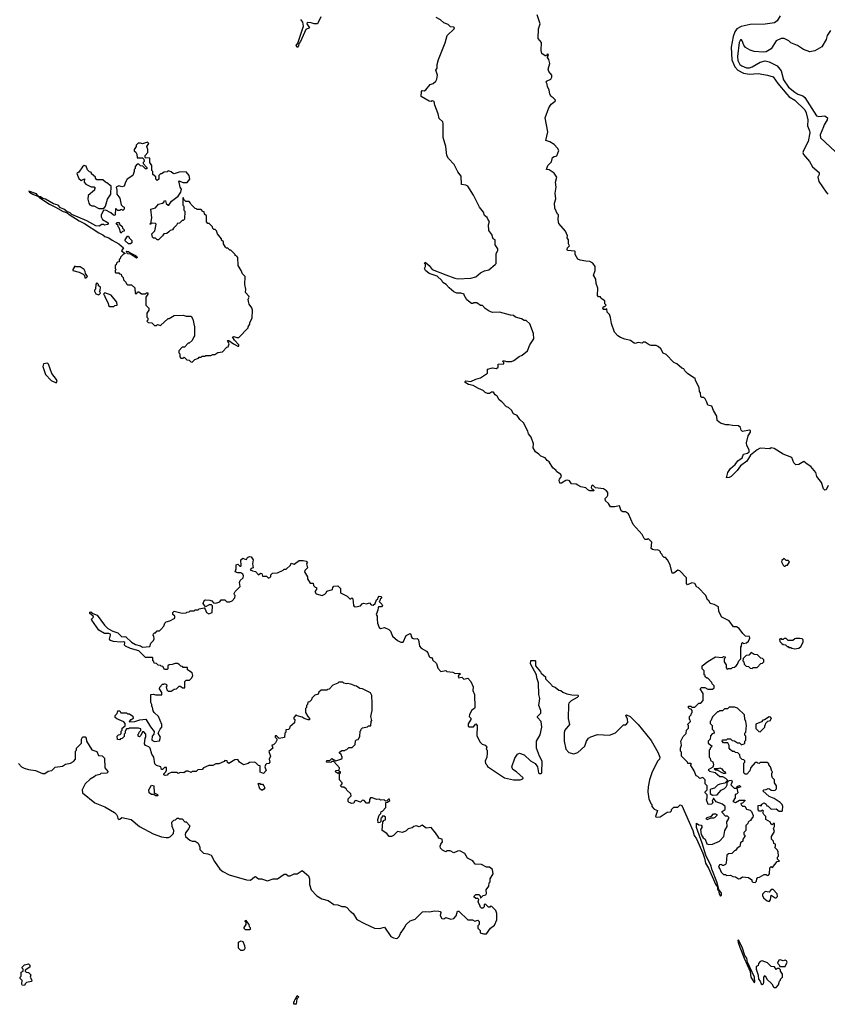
# Model space of a CAD drawing. Extents: x 2494106 to 2685573, y 758056 to 915185.
# Tile 64 of 256: x 2550856 to 2559001, y 857600 to 867536. Entities that reach past the tile are written whole.
import ezdxf

# ---------------------------------------------------------------- set-up
doc = ezdxf.new("R2010")
doc.units = 0

msp = doc.modelspace()

# ---------------------------------------------------------------- linework, layer by layer
at = {"layer": '0CON05XD'}
for points in [[(2558008.3, 863448.3), (2557978.3, 863448.3), (2557923, 863463), (2557891.7, 863491.7), (2557886.4, 863536.4), (2557853, 863593), (2557836.7, 863636.7), (2557797.5, 863645), (2557787.7, 863677.7), (2557768.8, 863708.8), (2557755, 863722.5), (2557735, 863722.5), (2557725, 863730), (2557721.7, 863771.7), (2557712.5, 863785), (2557707.5, 863825), (2557672.5, 863895), (2557668.3, 863918.3), (2557655, 863920), (2557592.5, 863965), (2557563.6, 863993.6), (2557555, 864012.5), (2557535, 864020), (2557483.6, 864063.6), (2557455, 864076.7), (2557376.4, 864156.4), (2557345, 864170), (2557323, 864213), (2557296.4, 864236.4), (2557275, 864247.5), (2557225, 864247.5), (2557205, 864253.3), (2557165, 864282.5), (2557145, 864282.5), (2557133, 864273), (2557095, 864277.5), (2557065, 864267.5), (2557055, 864270), (2557015, 864300), (2556960.7, 864310.7), (2556915, 864330), (2556890, 864345), (2556855, 864382.5), (2556825, 864470), (2556815, 864530), (2556805, 864560), (2556782.5, 864585), (2556777, 864617), (2556765, 864610), (2556745, 864610), (2556738.3, 864618.3), (2556745, 864640), (2556757.5, 864642.5), (2556770, 864655), (2556758.3, 864668.3), (2556757, 864697), (2556721.7, 864721.7), (2556715, 864740), (2556695, 864740), (2556683.6, 864753.6), (2556687.5, 864825), (2556670, 864875), (2556666.4, 864916.4), (2556643, 864957), (2556660, 865005), (2556660, 865045), (2556635, 865077.5), (2556607, 865097), (2556565, 865097.5), (2556508.3, 865108.3), (2556485, 865120), (2556457.5, 865165), (2556460, 865195), (2556455, 865200), (2556382.5, 865205), (2556377, 865217), (2556380, 865235), (2556400, 865255), (2556392.5, 865275), (2556390, 865315), (2556377.5, 865335), (2556382.5, 865355), (2556360.7, 865400.7), (2556295, 865480), (2556287.5, 865515), (2556290, 865565), (2556281.7, 865571.7), (2556253.3, 865635), (2556250, 865685), (2556263, 865727), (2556257.5, 865785), (2556267.5, 865845), (2556260, 865895), (2556272.5, 865945), (2556246.1, 865986.1), (2556195, 866020), (2556170, 866025), (2556183.3, 866065), (2556218.3, 866101.7), (2556230, 866145), (2556245, 866156), (2556275, 866162.5), (2556292.2, 866215), (2556279.8, 866239.8), (2556245, 866275.8), (2556204.2, 866304.2), (2556162.5, 866315), (2556181.2, 866405), (2556156.2, 866545), (2556192.5, 866645), (2556217, 866683), (2556257.5, 866715), (2556260, 866725), (2556236.7, 866746.7), (2556215, 866760), (2556202.5, 866785), (2556197, 866827), (2556178.3, 866858.3), (2556177.5, 866885), (2556167.5, 866905), (2556170, 866915), (2556214.1, 866935.9), (2556223.8, 866955), (2556223.3, 866975), (2556193.9, 867013.9), (2556187.5, 867035), (2556202.5, 867095), (2556193.3, 867135), (2556180, 867155), (2556190, 867185), (2556175, 867187.5), (2556168.3, 867171.7), (2556155, 867170), (2556122.9, 867192.9), (2556115.9, 867225.9), (2556117.5, 867305), (2556084.3, 867345), (2556089.4, 867445), (2556104.4, 867494.4), (2556076, 867586)], [(2553893.3, 867565), (2553860, 867495), (2553827, 867493), (2553794.6, 867504.6), (2553754, 867506), (2553751.4, 867495), (2553777.5, 867455), (2553741.2, 867435), (2553688, 867315), (2553673, 867297), (2553667.9, 867272.1), (2553655, 867256.7), (2553646, 867275), (2553662.5, 867297.5), (2553719.1, 867470.9), (2553712.3, 867512.3), (2553693, 867537)], [(2555043.6, 866673.6), (2555035, 866710), (2555015, 866717.5), (2555005, 866710), (2554985, 866712.5), (2554905, 866760), (2554908.3, 866811.7), (2554915, 866820), (2554935, 866817.5), (2554953, 866827), (2554995, 866882.5), (2555027, 866893), (2555052.5, 866915), (2555062.5, 866935), (2555070, 866975), (2555052.5, 867025), (2555066.7, 867045), (2555067.5, 867085), (2555080, 867135), (2555146.4, 867303.6), (2555166.7, 867375), (2555236.4, 867443.6), (2555240, 867455), (2555231.7, 867461.7), (2555200, 867465), (2555177, 867487), (2555135, 867502.5), (2555100, 867535), (2555055, 867557.5)], [(2558524.7, 867575.3), (2558494.5, 867525), (2558467.5, 867505), (2558375, 867489.3), (2558225, 867487.1), (2558131.5, 867468.5), (2558087.8, 867442.2), (2558068, 867412), (2558050.9, 867365), (2558033, 867257), (2558039.8, 867129.8), (2558070.1, 867060.1), (2558097.5, 867027.5), (2558156.2, 866996.2), (2558215, 866986.8), (2558305, 866993.3), (2558396.5, 866976.5), (2558455, 866957.5), (2558500.9, 866890.9), (2558592.9, 866782.9), (2558618.3, 866758.3), (2558672.2, 866725), (2558774.6, 866625), (2558788.2, 866595), (2558805.8, 866525), (2558801.2, 866465), (2558822.9, 866415), (2558825.5, 866395), (2558809.6, 866305), (2558762, 866215), (2558756.2, 866195), (2558760, 866175), (2558821.2, 866105), (2558850.5, 866050.5), (2558918, 865995), (2558918, 865975), (2558906, 865945), (2558915, 865902.5), (2558988.6, 865795), (2559007.5, 865775)], [(2559035, 867427.5), (2559000, 867375), (2558990, 867335), (2558945, 867262.5), (2558875, 867222.5), (2558825, 867212.5), (2558760, 867235), (2558700, 867275), (2558635, 867302.5), (2558615, 867322.5), (2558580.7, 867340.7), (2558565, 867347.5), (2558535, 867346.7), (2558485, 867322.5), (2558435, 867242.5), (2558385, 867212.5), (2558355, 867208.8), (2558265, 867216.2), (2558225, 867226.7), (2558175, 867256.7), (2558158.3, 867278.3), (2558143.6, 867323.6), (2558135, 867332.5), (2558125, 867332.5), (2558112.5, 867305), (2558096.2, 867163.8), (2558098.8, 867125), (2558117.7, 867085), (2558138.9, 867068.9), (2558185, 867050.5), (2558215, 867048.8), (2558245, 867058.7), (2558325, 867105.6), (2558375, 867120.6), (2558415, 867110.6), (2558495, 867070), (2558535, 867021.2), (2558558.7, 866928.7), (2558610.5, 866855), (2558672.7, 866802.7), (2558705, 866783.8), (2558755.8, 866765.8), (2558775, 866750.6), (2558894, 866564), (2558915, 866557.8), (2558975, 866564), (2559003.3, 866545), (2558998.8, 866525), (2558968.6, 866475), (2558964.5, 866455.5), (2558929.2, 866375), (2558931.2, 866345), (2559081.2, 866205)], [(2555566.4, 860016.4), (2555575, 860000), (2555593.3, 859985), (2555745, 859886.2), (2555835, 859866.2), (2555905, 859863.8), (2555930, 859875), (2555932.5, 859885), (2555867, 859947), (2555830.4, 859970.4), (2555820, 859995), (2555849.2, 860085), (2555875.8, 860124.2), (2555896.4, 860133.6), (2555945, 860118.8), (2556007.7, 860057.7), (2556055, 860030.8), (2556079.4, 859995), (2556087.5, 859935), (2556095, 859927.5), (2556115, 859927.5), (2556122.5, 859935), (2556125.8, 860055), (2556098.8, 860105), (2556067.5, 860185), (2556070, 860255), (2556105, 860320), (2556122.5, 860395), (2556116.7, 860455), (2556080, 860495), (2556080, 860505), (2556111.7, 860538.3), (2556112.5, 860565), (2556092.5, 860615), (2556102.5, 860685), (2556092.5, 860725), (2556087.5, 860845), (2556072.5, 860895), (2556067.5, 860925), (2556007.5, 861035), (2556011.7, 861068.3), (2556055, 861070), (2556060, 861065), (2556060, 861015), (2556110, 860955), (2556115, 860940), (2556160, 860905), (2556160, 860885), (2556220, 860825), (2556225, 860810), (2556255, 860800), (2556295, 860770), (2556315, 860767.5), (2556335, 860750), (2556373, 860733), (2556425, 860722.5), (2556485, 860720), (2556490, 860715), (2556490, 860705), (2556480, 860695), (2556417, 860663), (2556395, 860640), (2556390, 860625), (2556387.5, 860485), (2556400, 860425), (2556353.6, 860366.4), (2556347, 860343), (2556346.7, 860255), (2556363.3, 860175), (2556395, 860142.5), (2556445, 860127.5), (2556485, 860142.5), (2556556.4, 860203.6), (2556573.9, 860256.1), (2556592.5, 860285), (2556615, 860300), (2556685, 860322.5), (2556805, 860317.5), (2556865, 860340), (2556945, 860420), (2556968.3, 860421.7), (2556990, 860445), (2556987, 860477), (2556970, 860515), (2556975, 860520), (2557013.3, 860505), (2557095, 860423.8), (2557225, 860260.8), (2557293.8, 860145), (2557312.5, 860095), (2557310, 860075), (2557290, 860055), (2557230, 859935), (2557206.7, 859865), (2557193.3, 859795), (2557192.5, 859745), (2557202.5, 859675), (2557220, 859625), (2557230, 859615), (2557230, 859595), (2557255, 859570), (2557290, 859555), (2557270, 859495), (2557275, 859490), (2557317, 859493), (2557385, 859540), (2557418.3, 859541.7), (2557428.3, 859551.7), (2557430, 859565), (2557455, 859590), (2557495, 859590), (2557517, 859613), (2557535, 859606.7), (2557645.5, 859355.5), (2557658.8, 859305), (2557681.3, 859271.3), (2557745.8, 859125.8), (2557764.2, 859075), (2557774, 859025), (2557802.5, 858975), (2557877.5, 858805), (2557892.5, 858785), (2557895, 858760), (2557903, 858753), (2557912, 858715), (2557925, 858690), (2557935, 858700), (2557935, 858720), (2557908.3, 858758.3), (2557886, 858835), (2557836, 858965), (2557831.2, 858995), (2557776.6, 859106.6), (2557740.8, 859225), (2557680.8, 859385), (2557682.5, 859427.5), (2557705, 859412.5), (2557728.3, 859408.3), (2557737, 859397), (2557736.7, 859385), (2557723.3, 859365), (2557730, 859315), (2557750.8, 859280.8), (2557768.8, 859265), (2557785, 859220), (2557805, 859212.5), (2557845, 859216.7), (2557915, 859247.5), (2557956.1, 859293.9), (2557967.5, 859355), (2557990, 859395), (2557988.3, 859441.7), (2558007.5, 859475), (2558007.5, 859485), (2557995, 859500), (2557975, 859500), (2557940, 859535), (2557940, 859545), (2557970, 859565), (2557970, 859595), (2557945, 859620), (2557881.7, 859641.7), (2557858.3, 859678.3), (2557851.7, 859678.3), (2557848.3, 859661.7), (2557840, 859655), (2557848.3, 859631.7), (2557835, 859620), (2557800, 859615), (2557782.5, 859665), (2557790, 859685), (2557790, 859715), (2557770, 859735), (2557770, 859745), (2557790, 859765), (2557790, 859805), (2557770, 859825), (2557770, 859865), (2557745, 859890), (2557715, 859880), (2557695, 859900), (2557680, 859905), (2557657.5, 859955), (2557620, 860015), (2557630, 860025), (2557625, 860030), (2557595, 860030), (2557590, 860045), (2557530, 860105), (2557530, 860145), (2557520, 860155), (2557520, 860185), (2557530, 860215), (2557522.5, 860255), (2557547, 860303), (2557577, 860333), (2557580, 860365), (2557600, 860385), (2557600, 860415), (2557590, 860425), (2557620, 860455), (2557618.3, 860468.3), (2557610, 860475), (2557610, 860505), (2557628.3, 860521.7), (2557631.7, 860538.3), (2557640, 860545), (2557640, 860565), (2557628.3, 860578.3), (2557611.7, 860581.7), (2557601.7, 860591.7), (2557601.7, 860608.3), (2557625, 860610), (2557635, 860600), (2557665, 860600), (2557705, 860640), (2557725, 860640), (2557750, 860665), (2557750, 860735), (2557720, 860785), (2557731.7, 860798.3), (2557767, 860797), (2557795, 860780), (2557845, 860780), (2557860, 860795), (2557860, 860815), (2557840, 860835), (2557838.3, 860848.3), (2557795, 860890), (2557785, 860890), (2557770, 860905), (2557768.3, 860918.3), (2557760, 860925), (2557760, 860965), (2557740, 860985), (2557740, 861015), (2557795, 861060), (2557875, 861107.5), (2557945, 861100), (2557955, 861110), (2557970, 861105), (2557970, 861095), (2557960, 861085), (2557960, 861055), (2557980, 861025), (2557980, 860995), (2557991.7, 860981.7), (2558005, 860990), (2558035, 860990), (2558045, 861000), (2558065, 861002.5), (2558082.5, 861015), (2558097, 861033), (2558107.5, 861065), (2558130, 861085), (2558130, 861205), (2558137, 861213), (2558140, 861245), (2558145, 861250), (2558155, 861240), (2558185, 861248.8), (2558208, 861265), (2558218.8, 861295), (2558215, 861310), (2558177.5, 861315), (2558150.7, 861340.7), (2558113.3, 861393.3), (2558085, 861410), (2558055, 861410), (2558010, 861470), (2557937, 861507), (2557907.5, 861565), (2557905, 861610), (2557860, 861635), (2557820, 861645), (2557807.5, 861675), (2557793, 861683), (2557776.4, 861726.4), (2557700, 861805), (2557685, 861810), (2557666.4, 861846.4), (2557635, 861852.5), (2557591.7, 861831.7), (2557582.5, 861845), (2557580, 861905), (2557513, 861973), (2557495, 861982.5), (2557455, 861950), (2557435, 861950), (2557417.5, 862035), (2557390, 862085), (2557368.3, 862108.3), (2557355, 862110), (2557340, 862125), (2557335, 862140), (2557320, 862155), (2557320, 862165), (2557305, 862180), (2557285, 862187.5), (2557265, 862182.5), (2557238.3, 862188.3), (2557225, 862200), (2557230, 862265), (2557195, 862300), (2557185, 862290), (2557165, 862290), (2557155, 862300), (2557135, 862340), (2557043, 862443), (2556995, 862550), (2556965, 862570), (2556938.3, 862568.3), (2556920.7, 862580.7), (2556905, 862630), (2556855, 862620), (2556815, 862620), (2556793, 862653), (2556765, 862680), (2556760, 862705), (2556782.5, 862725), (2556787, 862737), (2556787.5, 862765), (2556775, 862782.5), (2556745, 862802.5), (2556665, 862810), (2556635, 862837.5), (2556621.7, 862828.3), (2556620, 862815), (2556625, 862800), (2556638.3, 862798.3), (2556648.3, 862781.7), (2556605, 862782.5), (2556585, 862790), (2556565, 862810), (2556515, 862822.5), (2556485, 862837.5), (2556467, 862847), (2556423, 862853), (2556401.2, 862881.2), (2556385, 862888), (2556365, 862886.7), (2556321.7, 862858.3), (2556305, 862857.5), (2556296.9, 862885), (2556300.5, 862899.5), (2556321.2, 862925), (2556315, 862947.5), (2556270, 862975), (2556266.4, 862986.4), (2556232.5, 863015), (2556197.5, 863075), (2556175, 863087.5), (2556155, 863113.3), (2556111.7, 863131.7), (2556093, 863153), (2556056.7, 863175), (2556036, 863215), (2556036.7, 863255), (2556013.8, 863323.8), (2555987.5, 863355), (2555980, 863385), (2555936.1, 863466.1), (2555900.7, 863500.7), (2555873, 863543), (2555835, 863557.5), (2555817.5, 863595), (2555785, 863622.5), (2555765, 863630), (2555719.3, 863679.3), (2555690.7, 863700.7), (2555672.5, 863735), (2555650.7, 863750.7), (2555635, 863777.5), (2555615, 863777.5), (2555595, 863762.5), (2555573, 863763), (2555550, 863775), (2555530, 863795), (2555483, 863813), (2555430, 863845), (2555383.6, 863853.6), (2555347.5, 863875), (2555347.5, 863885), (2555355, 863890), (2555405, 863883.3), (2555455, 863907.5), (2555505, 863920), (2555575, 863970), (2555575, 864010), (2555625, 864022.5), (2555665, 864017.5), (2555681.7, 864028.3), (2555681.7, 864058.3), (2555738.3, 864061.7), (2555740, 864075), (2555730, 864085), (2555732.5, 864097.5), (2555765, 864086.7), (2555815, 864086.7), (2555840, 864095), (2555893, 864137), (2555925, 864150), (2555976.4, 864193.6), (2556002.5, 864255), (2556042.5, 864315), (2556039.3, 864369.3), (2556000, 864465), (2555965, 864500), (2555945, 864500), (2555917, 864517), (2555855, 864532.5), (2555835, 864550), (2555805, 864552.5), (2555696.4, 864583.6), (2555625, 864580), (2555590, 864595), (2555551.7, 864621.7), (2555525, 864652.5), (2555505, 864652.5), (2555465, 864677.5), (2555435, 864680), (2555425, 864672.5), (2555413, 864673), (2555365, 864710), (2555340, 864755), (2555340, 864765), (2555306.4, 864776.4), (2555265, 864777.5), (2555235, 864790), (2555188.3, 864828.3), (2555157.5, 864865), (2555124.1, 864884.1), (2555113.3, 864905), (2555066.3, 864946.3), (2554986.7, 864975), (2554949.2, 865005), (2554940, 865025), (2554950, 865045), (2554947.5, 865067.5), (2554940, 865075), (2554945, 865087.5), (2554985, 865056.7), (2555016.4, 865016.4), (2555155, 864962), (2555245, 864926.7), (2555275, 864921.2), (2555405, 864926.7), (2555455, 864942.5), (2555505, 864982.5), (2555545, 865002.5), (2555588.3, 865011.7), (2555652.5, 865065), (2555660, 865075), (2555660, 865175), (2555677.5, 865205), (2555677.5, 865225), (2555650, 865265), (2555650, 865315), (2555630, 865325), (2555617, 865367), (2555588.3, 865408.3), (2555583.3, 865465), (2555595, 865500), (2555580, 865515), (2555569.3, 865539.3), (2555545, 865560), (2555532.5, 865595), (2555495, 865642.5), (2555432.5, 865765), (2555375, 865856.7), (2555355, 865866.7), (2555311.7, 865871.7), (2555307.5, 865955), (2555275, 866000), (2555237.5, 866075), (2555182.5, 866135), (2555163.3, 866165), (2555153, 866257), (2555127, 866347), (2555127.5, 866485), (2555122.5, 866505), (2555088.3, 866538.3), (2555077.5, 866585), (2555043.6, 866673.6)], [(2552595, 864080), (2552621.7, 864108.3), (2552658.3, 864121.7), (2552665, 864130), (2552685, 864130), (2552695, 864140), (2552725, 864140), (2552735, 864147.5), (2552785, 864147.5), (2552805, 864157.5), (2552825, 864157.5), (2552855, 864177.5), (2552900, 864185), (2552945, 864230), (2552960, 864235), (2552967.5, 864265), (2552952.5, 864295), (2552955, 864300), (2552965, 864300), (2553013.8, 864263.8), (2553055, 864240), (2553065, 864240), (2553066.7, 864255), (2553022.7, 864302.7), (2553003, 864337), (2553015, 864340), (2553045, 864327.5), (2553065, 864330), (2553160, 864425), (2553160, 864435), (2553177, 864463), (2553178.3, 864481.7), (2553200, 864525), (2553202.5, 864605), (2553197, 864627), (2553170, 864665), (2553163, 864693), (2553160, 864715), (2553170, 864735), (2553167, 864747), (2553133.6, 864783.6), (2553137.5, 864815), (2553127.5, 864865), (2553130, 864945), (2553101.7, 864971.7), (2553090, 865005), (2553060, 865055), (2553057, 865137), (2553045, 865150), (2553030, 865155), (2553030, 865165), (2552985, 865210), (2552975, 865210), (2552955, 865230), (2552941.7, 865231.7), (2552931.7, 865241.7), (2552910, 865275), (2552910, 865295), (2552891.7, 865311.7), (2552890, 865325), (2552850, 865375), (2552840, 865405), (2552828.3, 865418.3), (2552815, 865420), (2552805, 865430), (2552800, 865445), (2552768.3, 865478.3), (2552755, 865480), (2552740, 865495), (2552740, 865555), (2552721.7, 865571.7), (2552718.3, 865598.3), (2552701.7, 865601.7), (2552685, 865620), (2552645, 865620), (2552638.3, 865628.3), (2552625, 865630), (2552585, 865670), (2552580, 865685), (2552565, 865700), (2552531.7, 865701.7), (2552511.7, 865721.7), (2552508.3, 865738.3), (2552501.7, 865738.3), (2552502.5, 865665), (2552510, 865655), (2552510, 865615), (2552520, 865605), (2552517, 865523), (2552505, 865510), (2552495, 865510), (2552468.3, 865481.7), (2552445, 865480), (2552440, 865465), (2552407, 865433), (2552397.5, 865415), (2552373, 865407), (2552360, 865395), (2552341.7, 865378.3), (2552310, 865375), (2552296.4, 865353.6), (2552255, 865313.3), (2552243, 865313), (2552225, 865330), (2552205, 865330), (2552195, 865340), (2552190, 865375), (2552220, 865405), (2552233, 865473), (2552225, 865480), (2552195, 865482.5), (2552180, 865480), (2552175, 865470), (2552170, 865475), (2552180, 865480), (2552187.5, 865535), (2552180, 865625), (2552225, 865636.7), (2552255, 865673.3), (2552296.1, 865683.9), (2552310, 865695), (2552315, 865710), (2552328.3, 865708.3), (2552335, 865680), (2552353, 865663), (2552360, 865665), (2552386.7, 865705), (2552453.9, 865756.1), (2552480, 865795), (2552487.5, 865825), (2552473.3, 865845), (2552461.7, 865908.3), (2552503.6, 865893.6), (2552546.1, 865893.9), (2552573.3, 865925), (2552566.7, 865965), (2552535, 866000), (2552465, 865997.5), (2552415, 865980), (2552403, 865983), (2552385, 866000), (2552355, 866010), (2552345, 866000), (2552313, 865997), (2552285, 865980), (2552275, 865980), (2552260, 865965), (2552260, 865925), (2552241.7, 865911.7), (2552230, 865925), (2552228.3, 865948.3), (2552200, 865975), (2552200, 866005), (2552190, 866015), (2552190, 866065), (2552170, 866095), (2552168.3, 866138.3), (2552125, 866140), (2552120, 866145), (2552120, 866165), (2552150, 866195), (2552150, 866225), (2552140, 866255), (2552160, 866285), (2552145, 866300), (2552095, 866282.5), (2552075, 866290), (2552051.7, 866288.3), (2552031.7, 866268.3), (2552030, 866255), (2552010, 866225), (2552011.7, 866211.7), (2552028.3, 866198.3), (2552037, 866177), (2552041.7, 866141.7), (2552095, 866140), (2552108.3, 866128.3), (2552110, 866105), (2552100, 866095), (2552100, 866085), (2552140, 866045), (2552138.3, 866031.7), (2552125, 866030), (2552098.3, 866058.3), (2552075, 866060), (2552058.3, 866078.3), (2552041.7, 866078.3), (2552020, 866055), (2552020, 866035), (2552010, 866025), (2552010, 866005), (2551997.5, 865965), (2551940, 865925), (2551922.5, 865895), (2551910, 865855), (2551885, 865847.5), (2551855, 865857.5), (2551830, 865845), (2551837.5, 865815), (2551837.5, 865775), (2551867.5, 865735), (2551878.3, 865668.3), (2551895, 865650), (2551910, 865645), (2551910, 865625), (2551895, 865610), (2551885, 865620), (2551871.7, 865618.3), (2551865, 865610), (2551845, 865610), (2551828.3, 865628.3), (2551821.7, 865628.3), (2551820, 865565), (2551815, 865560), (2551801.7, 865561.7), (2551777, 865587), (2551725, 865612.5), (2551700, 865610), (2551677.5, 865565), (2551677.5, 865545), (2551690.7, 865520.7), (2551750, 865485), (2551748.3, 865471.7), (2551741.7, 865468.3), (2551712.5, 865462.5), (2551705, 865470), (2551685, 865470), (2551659.3, 865450.7), (2551625, 865454), (2551532.5, 865505), (2551381.2, 865571.2), (2551365, 865586), (2551330, 865600), (2551300, 865625), (2551267.5, 865637.5), (2551242.5, 865665), (2551197.1, 865677.1), (2551117.5, 865725), (2551090, 865730), (2551065, 865748.8), (2551050, 865750), (2551050, 865745), (2551157.5, 865675), (2551217.5, 865645), (2551295, 865601.2), (2551331.7, 865591.7), (2551355, 865568.8), (2551457.5, 865505), (2551509.7, 865479.7), (2551655, 865383.3), (2551695, 865366), (2551715, 865348.8), (2551755.6, 865335.6), (2551789.3, 865309.3), (2551857.5, 865275), (2551902.5, 865235), (2551883, 865203), (2551920, 865175), (2551901.7, 865168.3), (2551871.7, 865138.3), (2551868.3, 865121.7), (2551860, 865115), (2551858.3, 865091.7), (2551841.7, 865088.3), (2551831.7, 865078.3), (2551828.3, 865061.7), (2551820, 865055), (2551820, 865025), (2551830, 865015), (2551820, 865005), (2551820, 864985), (2551825, 864980), (2551855, 864980), (2551861.7, 864971.7), (2551878.3, 864968.3), (2551881.7, 864951.7), (2551900, 864935), (2551901.7, 864911.7), (2551928.3, 864888.3), (2551931.7, 864871.7), (2551945, 864860), (2551985, 864860), (2552018.3, 864828.3), (2552021.7, 864771.7), (2552038.3, 864771.7), (2552045, 864790), (2552058.3, 864788.3), (2552085, 864770), (2552125, 864770), (2552135, 864780), (2552148.3, 864778.3), (2552150, 864765), (2552130, 864735), (2552130, 864655), (2552160, 864625), (2552160, 864605), (2552140, 864575), (2552140, 864535), (2552150, 864525), (2552150, 864505), (2552140, 864495), (2552151.7, 864481.7), (2552188.3, 864478.3), (2552215, 864450), (2552235, 864450), (2552245, 864460), (2552275, 864450), (2552355, 864520), (2552365, 864520), (2552415, 864550), (2552505, 864552.5), (2552535, 864542.5), (2552585, 864542.5), (2552602.5, 864515), (2552617.5, 864435), (2552617.5, 864345), (2552612.5, 864335), (2552595, 864300), (2552565, 864270), (2552555, 864270), (2552518.3, 864231.7), (2552495, 864230), (2552460, 864195), (2552460, 864175), (2552470, 864165), (2552470, 864135), (2552481.7, 864121.7), (2552505, 864120), (2552515, 864130), (2552541.7, 864101.7), (2552565, 864100), (2552581.7, 864081.7), (2552595, 864080)], [(2551705, 865630), (2551722.5, 865655), (2551742.5, 865725), (2551776.7, 865775), (2551777.5, 865855), (2551735, 865890), (2551720, 865895), (2551695, 865920), (2551635, 865920), (2551620, 865935), (2551620, 865945), (2551581.7, 865981.7), (2551580, 865995), (2551561.7, 866001.7), (2551541.7, 866021.7), (2551526.4, 866056.4), (2551505, 866063.3), (2551489.5, 866050.5), (2551453, 865997), (2551432.5, 865985), (2551452.3, 865932.3), (2551475, 865913.3), (2551508.3, 865928.3), (2551507.5, 865895), (2551522.5, 865875), (2551578.3, 865848.3), (2551607.5, 865847.5), (2551620, 865835), (2551611.7, 865828.3), (2551610, 865815), (2551547.5, 865762.5), (2551543.3, 865725), (2551553.3, 865685), (2551565, 865667.5), (2551585, 865657.5), (2551605, 865656.7), (2551655, 865630), (2551705, 865630)], [(2551045, 865750), (2551050, 865755), (2551038.3, 865758.3), (2551025, 865778.8), (2550950, 865805), (2550954.4, 865794.4), (2550987.5, 865775), (2551045, 865750)], [(2551875, 865380), (2551860, 865435), (2551850, 865445), (2551848.3, 865458.3), (2551830, 865475), (2551835, 865490), (2551858.3, 865488.3), (2551861.7, 865471.7), (2551888.3, 865448.3), (2551891.7, 865431.7), (2551910, 865415), (2551908.3, 865401.7), (2551891.7, 865398.3), (2551875, 865380)], [(2551975, 865273.3), (2551952.5, 865275), (2551920, 865305), (2551920, 865315), (2551945, 865350), (2551955, 865350), (2551960, 865335), (2551987, 865307), (2551987, 865283), (2551975, 865273.3)], [(2552035, 865130), (2551975, 865170), (2551943, 865173), (2551931.7, 865198.3), (2551955, 865197.5), (2551971.7, 865181.7), (2552025, 865156.7), (2552037.5, 865145), (2552040, 865135), (2552035, 865130)], [(2551525, 864930), (2551540, 864945), (2551520, 864975), (2551517.5, 864995), (2551505.9, 865015.9), (2551465, 865042.5), (2551425, 865042.5), (2551411.7, 865048.3), (2551392.5, 865015), (2551393.6, 865003.6), (2551455, 864987.5), (2551497, 864967), (2551510, 864955), (2551511.7, 864931.7), (2551525, 864930)], [(2551655, 864760), (2551670, 864775), (2551660, 864795), (2551667, 864803), (2551670, 864835), (2551651.7, 864851.7), (2551650, 864865), (2551635, 864880), (2551623, 864867), (2551620, 864815), (2551610, 864805), (2551610, 864795), (2551625, 864770), (2551655, 864760)], [(2551805, 864640), (2551815, 864650), (2551840, 864655), (2551837.5, 864685), (2551780, 864755), (2551715, 864780), (2551700, 864765), (2551708.3, 864758.3), (2551720, 864725), (2551750, 864675), (2551751.7, 864651.7), (2551765, 864640), (2551805, 864640)], [(2551225, 863872.5), (2551232.5, 863885), (2551226.7, 863905), (2551181.2, 863965), (2551148.3, 864058.3), (2551135, 864070), (2551095, 864062.5), (2551090, 864035), (2551116.2, 863955), (2551175, 863893.3), (2551225, 863872.5)], [(2559011.2, 862835), (2558989.3, 862790.7), (2558975, 862787.5), (2558962.7, 862802.7), (2558943.8, 862865), (2558896.7, 862925), (2558885, 862967.5), (2558835, 863027.5), (2558798.3, 863051.7), (2558765, 863076.7), (2558715, 863046.7), (2558685, 863042.5), (2558663.3, 863065), (2558645, 863116.2), (2558555, 863150), (2558465, 863208), (2558435, 863216.7), (2558423.3, 863206.7), (2558325, 863210.8), (2558295, 863195.8), (2558227.9, 863142.1), (2558188.3, 863081.7), (2558126.7, 863035), (2558093.9, 862986.1), (2558032.5, 862925), (2558010, 862915), (2557983.9, 862913.9), (2557997.5, 862965), (2558024.5, 863005.5), (2558071.7, 863048.3), (2558097.5, 863085), (2558141.2, 863115), (2558155, 863152.5), (2558195, 863160.8), (2558213.8, 863175), (2558213.8, 863195), (2558190.5, 863240.5), (2558186.2, 863265), (2558203.6, 863336.4), (2558227.5, 863375), (2558226.1, 863386.1), (2558215, 863392.5), (2558145, 863380), (2558133, 863393), (2558125, 863420), (2558107, 863437), (2558045, 863440), (2558008.3, 863448.3)], [(2553810, 860695), (2553801.7, 860688.3), (2553798.3, 860671.7), (2553778.3, 860651.7), (2553761.7, 860648.3), (2553760, 860625), (2553750, 860615), (2553750, 860595), (2553740, 860585), (2553740, 860545), (2553763, 860503), (2553780, 860485), (2553778.3, 860471.7), (2553765, 860470), (2553725, 860482.5), (2553705, 860497.5), (2553655, 860510), (2553645, 860520), (2553620, 860495), (2553621.7, 860481.7), (2553630, 860475), (2553628.3, 860441.7), (2553581.7, 860398.3), (2553578.3, 860381.7), (2553568.3, 860371.7), (2553541.7, 860368.3), (2553540, 860345), (2553530, 860335), (2553528.3, 860291.7), (2553472.5, 860282.5), (2553445, 860310), (2553431.7, 860308.3), (2553432.5, 860295), (2553448.3, 860278.3), (2553450, 860265), (2553435, 860240), (2553415, 860220), (2553400, 860215), (2553410, 860185), (2553368.3, 860151.7), (2553386.7, 860105), (2553372.5, 860075), (2553377.5, 860045), (2553368.8, 860031.2), (2553345, 860026.7), (2553333.9, 860016.1), (2553330, 859995), (2553341.7, 859958.3), (2553315, 859930), (2553281.7, 859941.7), (2553280, 860005), (2553265, 860010), (2553237, 860037), (2553225, 860042.5), (2553175, 860040), (2553161.7, 860028.3), (2553115, 860017.5), (2553073.6, 860043.6), (2553055, 860070), (2553025, 860067.5), (2552965, 860030), (2552951.7, 860041.7), (2552948.3, 860058.3), (2552925, 860060), (2552918.3, 860051.7), (2552865, 860027.5), (2552835, 860027.5), (2552805, 860010), (2552765, 860010), (2552710, 859985), (2552695, 859970), (2552653, 859967), (2552635, 859950), (2552595, 859950), (2552585, 859940), (2552555, 859952.5), (2552535, 859952.5), (2552513, 859937), (2552475, 859937.5), (2552455, 859930), (2552445, 859937.5), (2552385, 859940), (2552353.3, 859926.7), (2552345, 859912.5), (2552325, 859907.5), (2552310, 859915), (2552310, 859925), (2552330, 859945), (2552337, 859963), (2552338.3, 859988.3), (2552315, 859990), (2552295, 859970), (2552285, 859970), (2552280, 859995), (2552235, 860010), (2552217.5, 860025), (2552210, 860095), (2552187.5, 860125), (2552173.3, 860183.3), (2552158.8, 860198.8), (2552125, 860212.5), (2552115, 860230), (2552120, 860285), (2552130, 860295), (2552130, 860325), (2552108.3, 860348.3), (2552095, 860350), (2552078.3, 860311.7), (2552065, 860300), (2552050, 860305), (2552050, 860325), (2552058.3, 860331.7), (2552060, 860345), (2552078.3, 860361.7), (2552078.3, 860378.3), (2552055, 860387.5), (2551965, 860387.5), (2551955, 860380), (2551935, 860380), (2551920, 860355), (2551920, 860335), (2551910, 860325), (2551908.3, 860301.7), (2551888.3, 860281.7), (2551871.7, 860278.3), (2551865, 860270), (2551841.7, 860271.7), (2551840, 860305), (2551851.7, 860318.3), (2551868.3, 860321.7), (2551878.3, 860331.7), (2551880, 860355), (2551890, 860365), (2551890, 860385), (2551918.3, 860411.7), (2551920, 860435), (2551905, 860450), (2551835, 860480), (2551820, 860495), (2551820, 860515), (2551840, 860535), (2551845, 860560), (2551865, 860560), (2551875, 860540), (2551935, 860540), (2551945, 860530), (2551965, 860530), (2551998.3, 860508.3), (2552000, 860485), (2551985, 860470), (2551975, 860470), (2551960, 860455), (2551965, 860450), (2552016.4, 860453.6), (2552068.3, 860471.7), (2552128.3, 860478.3), (2552175, 860400), (2552211.7, 860351.7), (2552210, 860325), (2552193, 860307), (2552190, 860265), (2552215, 860253.3), (2552265, 860260), (2552277.5, 860295), (2552252.5, 860335), (2552273, 860377), (2552290, 860395), (2552290, 860425), (2552257.5, 860505), (2552213.6, 860543.6), (2552203, 860563), (2552197, 860597), (2552190, 860605), (2552190, 860625), (2552180, 860645), (2552180, 860725), (2552205, 860730), (2552225, 860722.5), (2552288.3, 860721.7), (2552290, 860745), (2552267.5, 860785), (2552268.3, 860801.7), (2552295, 860830), (2552308.3, 860831.7), (2552311.7, 860838.3), (2552338.3, 860828.3), (2552340, 860815), (2552332.5, 860805), (2552340, 860775), (2552355, 860760), (2552385, 860760), (2552415, 860780), (2552437, 860783), (2552465, 860810), (2552475, 860810), (2552503, 860793), (2552520, 860795), (2552521.7, 860858.3), (2552535, 860870), (2552568.3, 860871.7), (2552592.5, 860895), (2552601.7, 860918.3), (2552596.4, 860946.4), (2552550, 860975), (2552548.3, 860998.3), (2552505, 861000), (2552498.3, 861008.3), (2552481.7, 861011.7), (2552465, 861030), (2552447.5, 861037.5), (2552425, 861037.5), (2552395, 861027.5), (2552363, 861027), (2552350, 861015), (2552350, 860985), (2552345, 860980), (2552315, 860980), (2552298.3, 861008.3), (2552281.7, 861011.7), (2552275, 861020), (2552251.7, 861021.7), (2552235, 861040), (2552211.7, 861041.7), (2552208.3, 861058.3), (2552200, 861065), (2552200, 861095), (2552195, 861100), (2552125, 861100.8), (2552056.4, 861166.4), (2551975, 861190.5), (2551923.5, 861213.5), (2551914, 861225), (2551915, 861250), (2551907.7, 861257.7), (2551873, 861253), (2551802.4, 861262.4), (2551772.2, 861272.2), (2551762.5, 861285), (2551773.5, 861325), (2551770.6, 861335), (2551755, 861341.2), (2551710.5, 861340.5), (2551655, 861373.8), (2551584.2, 861475), (2551582, 861488), (2551599.2, 861505), (2551598.6, 861515), (2551563.6, 861543.6), (2551565, 861556), (2551575, 861560), (2551594.2, 861544.2), (2551637.9, 861527.9), (2551712.3, 861425), (2551745, 861392.3), (2551794.6, 861364.6), (2551847, 861347), (2551885, 861308.6), (2551915, 861311.9), (2551925, 861307.5), (2551984.5, 861254.5), (2552025, 861231.1), (2552075, 861217.5), (2552096.2, 861203.8), (2552168.3, 861211.7), (2552180, 861245), (2552205, 861270), (2552211.7, 861288.3), (2552210, 861315), (2552202.5, 861325), (2552205, 861340), (2552215, 861350), (2552225, 861350), (2552241.7, 861368.3), (2552265, 861370), (2552278.3, 861381.7), (2552310, 861415), (2552320, 861445), (2552335, 861460), (2552371.7, 861468.3), (2552420, 861495), (2552420, 861515), (2552400, 861535), (2552400, 861555), (2552413, 861567), (2552495, 861547.5), (2552535, 861550), (2552541.7, 861558.3), (2552565, 861560), (2552575, 861570), (2552615, 861570), (2552625, 861580), (2552655, 861580), (2552665, 861590), (2552715, 861600), (2552728.3, 861588.3), (2552740, 861555), (2552765, 861540), (2552797.5, 861555), (2552801.7, 861621.7), (2552791.7, 861631.7), (2552768.3, 861631.7), (2552731.7, 861611.7), (2552707.5, 861645), (2552712.5, 861665), (2552725, 861677.5), (2552735, 861682.5), (2552775, 861677.5), (2552795, 861670), (2552811.7, 861651.7), (2552835, 861647.5), (2552875, 861662.5), (2552888.3, 861681.7), (2552925, 861680), (2552945, 861660), (2552975, 861660), (2552998.3, 861671.7), (2553027, 861703), (2553030, 861725), (2553021.7, 861731.7), (2553020, 861745), (2553030, 861765), (2553080, 861815), (2553073, 861857), (2553080, 861875), (2553110, 861905), (2553112.5, 861925), (2553105, 861940), (2553085, 861952.5), (2553055, 861952.5), (2553030, 861965), (2553040, 861995), (2553040, 862035), (2553055, 862040), (2553075, 862020), (2553085, 862020), (2553090, 862025), (2553087.5, 862085), (2553105, 862102.5), (2553120, 862095), (2553145, 862090), (2553153, 862107), (2553175, 862117.5), (2553190, 862115), (2553212.5, 862085), (2553202.5, 862045), (2553210, 862005), (2553191.7, 861998.3), (2553180, 861985), (2553203, 861973), (2553235, 861967.5), (2553263, 861933), (2553285, 861950), (2553297, 861947), (2553305, 861920), (2553345, 861920), (2553365, 861900), (2553390, 861915), (2553390, 861935), (2553405, 861950), (2553457, 861953), (2553515, 861980), (2553525, 861990), (2553545, 861990), (2553588.3, 862031.7), (2553595, 862050), (2553625, 862040), (2553675, 862080), (2553715, 862080), (2553745, 862070), (2553760, 862055), (2553750, 862045), (2553760, 862005), (2553731.7, 861978.3), (2553730, 861965), (2553760, 861915), (2553760, 861895), (2553785, 861850), (2553815, 861850), (2553820, 861825), (2553835, 861810), (2553850, 861805), (2553850, 861785), (2553832.5, 861765), (2553845, 861742.5), (2553906.4, 861723.6), (2553933, 861737), (2553948.3, 861751.7), (2553955, 861770), (2554010, 861785), (2554013, 861807), (2554025, 861820), (2554065, 861822.5), (2554092.5, 861795), (2554091.7, 861751.7), (2554158.3, 861718.3), (2554185, 861692.5), (2554197.5, 861692.5), (2554205, 861700), (2554215, 861690), (2554222.5, 861625), (2554230, 861615), (2554245, 861610), (2554295, 861620), (2554310, 861640), (2554325, 861647.5), (2554355, 861640), (2554385, 861652.5), (2554401.7, 861631.7), (2554421.7, 861628.3), (2554440, 861645), (2554455, 861680), (2554468.3, 861691.7), (2554470, 861705), (2554481.7, 861718.3), (2554500, 861715), (2554507, 861703), (2554491.7, 861688.3), (2554488.3, 861671.7), (2554480, 861665), (2554509.3, 861639.3), (2554516.7, 861623.3), (2554505, 861610), (2554475, 861610), (2554470, 861605), (2554468.3, 861578.3), (2554452.5, 861535), (2554462.5, 861515), (2554463, 861487), (2554463.3, 861445), (2554480.7, 861400.7), (2554495, 861392.5), (2554535, 861402.5), (2554580.7, 861380.7), (2554596.2, 861366.2), (2554616.2, 861315), (2554665, 861270), (2554700, 861255), (2554722.5, 861255), (2554755, 861322.5), (2554795, 861342.5), (2554802.5, 861335), (2554803, 861313), (2554813.6, 861293.6), (2554835, 861287.5), (2554865, 861290), (2554877, 861277), (2554890, 861215), (2554905, 861192.5), (2554957.5, 861165), (2554972.5, 861145), (2554985, 861110), (2554995, 861100), (2555008.3, 861098.3), (2555020, 861085), (2555020, 861075), (2555059.3, 861039.3), (2555073, 860993), (2555105, 860960), (2555155, 860970), (2555165, 860960), (2555225, 860952.5), (2555248.3, 860938.3), (2555295, 860940), (2555298.3, 860931.7), (2555280, 860915), (2555283.9, 860893.9), (2555315, 860900), (2555335, 860882.5), (2555375, 860890), (2555406.1, 860856.1), (2555430, 860805), (2555426.7, 860765), (2555442.5, 860725), (2555446.2, 860595), (2555442.5, 860585), (2555415, 860566.7), (2555392.5, 860525), (2555390, 860505), (2555407, 860487), (2555407.5, 860475), (2555378.3, 860431.7), (2555378.3, 860408.3), (2555388.3, 860398.3), (2555431.7, 860398.3), (2555455, 860430), (2555470, 860415), (2555468.3, 860308.3), (2555500, 860245), (2555520, 860225), (2555550, 860215), (2555567.5, 860195), (2555560, 860175), (2555570, 860165), (2555572.5, 860135), (2555567.5, 860095), (2555550, 860055), (2555555, 860030), (2555566.4, 860016.4)], [(2558575, 862020), (2558585, 862030), (2558598.3, 862031.7), (2558620, 862065), (2558605, 862080), (2558585, 862080), (2558565, 862100), (2558541.7, 862078.3), (2558540, 862065), (2558555, 862030), (2558565, 862020), (2558575, 862020)], [(2558675, 861187.5), (2558715, 861192.5), (2558735, 861210), (2558757, 861253), (2558757, 861277), (2558747, 861287), (2558725, 861292.5), (2558685, 861290), (2558673, 861287), (2558655, 861270), (2558605, 861270), (2558585, 861290), (2558565, 861290), (2558555, 861280), (2558541.7, 861281.7), (2558535, 861290), (2558520, 861285), (2558521.7, 861261.7), (2558541.7, 861241.7), (2558555, 861230), (2558578.3, 861228.3), (2558595, 861210), (2558605, 861210), (2558615, 861200), (2558635, 861200), (2558643, 861193), (2558675, 861187.5)], [(2558245, 860990), (2558255, 861000), (2558295, 861000), (2558331.7, 861038.3), (2558348.3, 861041.7), (2558360, 861055), (2558360, 861075), (2558348.3, 861088.3), (2558331.7, 861091.7), (2558297, 861127), (2558265, 861130), (2558235, 861150), (2558208.3, 861121.7), (2558181.7, 861118.3), (2558151.7, 861088.3), (2558150, 861065), (2558160, 861055), (2558161.7, 861031.7), (2558181.7, 861011.7), (2558205, 861010), (2558223, 860993), (2558245, 860990)], [(2550845, 860029.2), (2550875.6, 859995), (2550901.5, 859981.5), (2550945, 859968.1), (2551015, 859960.9), (2551085, 859930), (2551111.2, 859928.8), (2551145, 859953.3), (2551181.7, 859958.3), (2551215, 859992.5), (2551287, 860003), (2551318.3, 860021.7), (2551367, 860033), (2551398.3, 860051.7), (2551420, 860075), (2551420, 860155), (2551430, 860165), (2551430, 860185), (2551480, 860235), (2551480, 860275), (2551490, 860295), (2551495, 860300), (2551515, 860297.5), (2551527.5, 860285), (2551530, 860255), (2551585, 860167.5), (2551632.5, 860152.5), (2551651.7, 860111.7), (2551687, 860107), (2551710, 860085), (2551713.3, 859985), (2551750, 859945), (2551735, 859932.5), (2551675, 859930), (2551665, 859920), (2551625, 859907.5), (2551607.5, 859895), (2551567, 859873), (2551517.5, 859825), (2551487.5, 859765), (2551490, 859735), (2551615, 859634.2), (2551715, 859592.5), (2551811.2, 859535), (2551831.2, 859515), (2551842.5, 859495), (2551844.3, 859475), (2551855, 859466.2), (2551865, 859466.7), (2551885, 859486.7), (2551980, 859465), (2552065, 859394), (2552201.7, 859321.7), (2552285, 859289.2), (2552335, 859282.5), (2552355.7, 859284.3), (2552377.5, 859295), (2552407.5, 859325), (2552410, 859355), (2552392.5, 859395), (2552391.7, 859438.3), (2552411.7, 859458.3), (2552428.3, 859461.7), (2552445, 859480), (2552458.3, 859478.3), (2552465, 859470), (2552495, 859470), (2552521.7, 859441.7), (2552535, 859440), (2552571.7, 859401.7), (2552562.5, 859375), (2552528.3, 859331.7), (2552523.8, 859315), (2552530, 859295), (2552572.5, 859255), (2552595, 859246.7), (2552626.2, 859246.2), (2552655, 859227.5), (2552672.5, 859185), (2552673, 859163), (2552710, 859125), (2552755, 859120), (2552787.5, 859105), (2552819.5, 859039.5), (2552874, 858965), (2552905, 858940), (2552967.6, 858907.6), (2553145, 858857.5), (2553185, 858854), (2553222.7, 858887.3), (2553235, 858888.8), (2553265, 858866.7), (2553295, 858866.2), (2553355, 858847.5), (2553414.1, 858865.9), (2553455, 858866.7), (2553525, 858912.5), (2553545, 858912.5), (2553565, 858897.5), (2553585, 858897.5), (2553625, 858916.7), (2553655, 858916.2), (2553705, 858950), (2553770, 858895), (2553778.8, 858865), (2553778.3, 858808.3), (2553796.7, 858755), (2553854.2, 858694.2), (2553905, 858663.3), (2553967.7, 858647.7), (2554025, 858606.7), (2554065, 858603.3), (2554105, 858586.7), (2554135, 858586.2), (2554155, 858576.7), (2554188.3, 858538.3), (2554218.8, 858515), (2554258, 858455), (2554335, 858416), (2554435, 858370), (2554484.1, 858365.9), (2554535, 858377.5), (2554600, 858285), (2554625, 858269.2), (2554655, 858264.2), (2554665, 858266.2), (2554683.8, 858285), (2554695.8, 858314.2), (2554735, 858367.5), (2554754.1, 858405.9), (2554795, 858442.5), (2554845, 858457.5), (2554918.3, 858531.7), (2554945, 858537.5), (2554993.6, 858533.6), (2555036.4, 858543.6), (2555085, 858540), (2555097.5, 858535), (2555102.5, 858525), (2555097.5, 858495), (2555115, 858467.5), (2555135, 858462.5), (2555155, 858477.5), (2555205, 858457.5), (2555233, 858467), (2555257, 858493), (2555271.7, 858538.3), (2555285, 858540), (2555375, 858452.5), (2555421.7, 858451.7), (2555445, 858437.5), (2555478.3, 858448.3), (2555490, 858435), (2555490, 858405), (2555478.3, 858391.7), (2555478.3, 858368.3), (2555500, 858345), (2555501.7, 858321.7), (2555535, 858310), (2555565, 858310), (2555603.3, 858366.7), (2555645, 858400), (2555667, 858453), (2555667.5, 858515), (2555657, 858547), (2555618.3, 858588.3), (2555605, 858590), (2555598.3, 858581.7), (2555585, 858580), (2555555, 858610), (2555541.7, 858608.3), (2555540, 858585), (2555528.3, 858571.7), (2555515, 858570), (2555500, 858585), (2555500, 858595), (2555483, 858623), (2555480, 858635), (2555488.3, 858658.3), (2555477.5, 858667.5), (2555455, 858667.5), (2555437.5, 858685), (2555438.3, 858691.7), (2555455, 858707.5), (2555487, 858707), (2555500, 858695), (2555505, 858670), (2555531.7, 858698.3), (2555556.7, 858703.3), (2555563, 858717), (2555560, 858755), (2555587, 858793), (2555590, 858825), (2555600, 858835), (2555600, 858865), (2555630, 858915), (2555625, 858960), (2555595, 858982.5), (2555563.6, 858983.6), (2555515, 859010), (2555450, 859015), (2555426.1, 859046.1), (2555372.5, 859075), (2555345, 859122.5), (2555295, 859147.5), (2555273, 859147), (2555235, 859127.5), (2555199.3, 859149.3), (2555165, 859147.5), (2555155, 859140), (2555120, 859155), (2555100, 859175), (2555097.5, 859195), (2555103, 859217), (2555121.7, 859238.3), (2555117.5, 859265), (2555080, 859275), (2555080, 859285), (2555050.7, 859330.7), (2555005, 859382.5), (2554955, 859377.5), (2554915, 859406.7), (2554885, 859392.5), (2554855, 859402.5), (2554830, 859395), (2554815, 859380), (2554775, 859370), (2554755, 859350), (2554717, 859333), (2554665, 859342.5), (2554625, 859302.5), (2554605, 859293.3), (2554583, 859293), (2554560, 859325), (2554512.5, 859355), (2554518.3, 859441.7), (2554531.7, 859458.3), (2554547, 859463), (2554545, 859490), (2554531.7, 859498.3), (2554511.7, 859498.3), (2554508.3, 859481.7), (2554500, 859475), (2554500, 859445), (2554487, 859433), (2554471.7, 859431.7), (2554467.5, 859465), (2554481.7, 859508.3), (2554500, 859525), (2554502.5, 859545), (2554515, 859550), (2554550, 859585), (2554550, 859635), (2554565, 859640), (2554590, 859655), (2554585, 859670), (2554575, 859670), (2554558.3, 859651.7), (2554545, 859650), (2554531.7, 859661.7), (2554495, 859660), (2554485, 859670), (2554455, 859667.5), (2554415, 859682.5), (2554395, 859682.5), (2554383, 859667), (2554382.5, 859645), (2554375, 859630), (2554355, 859630), (2554330, 859655), (2554315, 859660), (2554295, 859640), (2554245, 859657.5), (2554231.7, 859648.3), (2554225, 859630), (2554205, 859627.5), (2554180, 859635), (2554170, 859645), (2554170, 859675), (2554200, 859705), (2554197.5, 859725), (2554155, 859760), (2554150, 859775), (2554125, 859790), (2554105, 859790), (2554090, 859805), (2554110, 859825), (2554110, 859835), (2554080, 859865), (2554080, 859925), (2554090, 859935), (2554090, 859945), (2554081.7, 859948.3), (2554065, 859930), (2554040, 859945), (2554045, 859960), (2554078.3, 859961.7), (2554080, 859985), (2554025, 860050), (2554005, 860050), (2553995, 860040), (2553950, 860045), (2553955, 860060), (2553985, 860060), (2554005, 860080), (2554045, 860057.5), (2554096.2, 860073.8), (2554110, 860085), (2554110, 860095), (2554100, 860120), (2554080, 860135), (2554080, 860145), (2554105, 860160), (2554135, 860160), (2554141.7, 860168.3), (2554155, 860170), (2554175, 860190), (2554208.3, 860191.7), (2554238.3, 860221.7), (2554241.7, 860258.3), (2554251.7, 860268.3), (2554268.3, 860271.7), (2554288.3, 860301.7), (2554290, 860355), (2554298.3, 860361.7), (2554300, 860375), (2554315, 860390), (2554365, 860400), (2554375, 860410), (2554398.3, 860411.7), (2554400, 860455), (2554407.5, 860462.5), (2554397.5, 860505), (2554410, 860565), (2554410, 860635), (2554406.7, 860715), (2554393, 860743), (2554315, 860782.5), (2554288.3, 860788.3), (2554251.7, 860811.7), (2554235, 860812.5), (2554207, 860827), (2554165, 860837.5), (2554153, 860833), (2554125, 860840), (2554115, 860850), (2554075, 860850), (2554065, 860840), (2554015, 860820), (2553978.3, 860781.7), (2553961.7, 860778.3), (2553955, 860770), (2553895, 860770), (2553871.7, 860748.3), (2553865, 860730), (2553831.7, 860718.3), (2553810, 860695)], [(2558275, 858830), (2558288.3, 858841.7), (2558290, 858865), (2558301.7, 858878.3), (2558318.3, 858881.7), (2558365, 858910), (2558385, 858910), (2558395, 858900), (2558408.3, 858901.7), (2558420, 858915), (2558421.7, 858978.3), (2558435, 858990), (2558448.3, 858981.7), (2558495, 859040), (2558520, 859045), (2558500, 859065), (2558500, 859085), (2558510, 859095), (2558507, 859137), (2558500, 859155), (2558471.7, 859181.7), (2558480, 859195), (2558477.5, 859215), (2558463.6, 859223.6), (2558457, 859247), (2558440, 859265), (2558440, 859295), (2558467.5, 859345), (2558460, 859375), (2558470, 859395), (2558470, 859425), (2558461.7, 859428.3), (2558445, 859410), (2558431.7, 859421.7), (2558428.3, 859438.3), (2558382.5, 859465), (2558380, 859495), (2558360, 859515), (2558350, 859535), (2558358.3, 859548.3), (2558345, 859560), (2558335, 859550), (2558315, 859550), (2558303, 859563), (2558303, 859607), (2558325, 859610), (2558335, 859600), (2558341.7, 859618.3), (2558365, 859632.5), (2558385, 859620), (2558391.7, 859601.7), (2558405, 859600), (2558435, 859570), (2558485, 859572.5), (2558515, 859550), (2558545, 859550), (2558550, 859555), (2558552.5, 859595), (2558546.1, 859616.1), (2558526.4, 859636.4), (2558465, 859676.7), (2558416.4, 859696.4), (2558350, 859755), (2558360, 859765), (2558385, 859767.5), (2558405, 859777.5), (2558420, 859775), (2558435, 859760), (2558455, 859757.5), (2558475, 859760), (2558490, 859775), (2558490, 859805), (2558470, 859835), (2558470, 859865), (2558450, 859885), (2558442.5, 859905), (2558442.5, 859927.5), (2558450, 859945), (2558441.7, 859951.7), (2558430, 859995), (2558410, 860015), (2558410, 860025), (2558395, 860040), (2558325, 860040), (2558315, 860030), (2558301.7, 860031.7), (2558295, 860040), (2558275, 860040), (2558231.7, 859988.3), (2558220, 859955), (2558188.3, 859921.7), (2558171.7, 859921.7), (2558160, 859935), (2558160, 860035), (2558170, 860045), (2558168.3, 860058.3), (2558158.3, 860068.3), (2558141.7, 860071.7), (2558121.7, 860091.7), (2558118.3, 860118.3), (2558098.3, 860138.3), (2558075, 860140), (2558065, 860150), (2558045, 860150), (2558021.7, 860171.7), (2558010, 860185), (2558011.7, 860211.7), (2557998.3, 860238.3), (2557955, 860240), (2557940, 860255), (2557945, 860270), (2557985, 860270), (2557995, 860280), (2558025, 860280), (2558041.7, 860261.7), (2558065, 860260), (2558095, 860240), (2558115, 860240), (2558135, 860220), (2558168.3, 860231.7), (2558170, 860255), (2558180, 860265), (2558180, 860305), (2558170, 860315), (2558170, 860335), (2558180, 860345), (2558187.5, 860415), (2558180, 860455), (2558168.3, 860478.3), (2558165, 860520), (2558097, 860587), (2558065, 860600), (2558025, 860600), (2558013, 860597), (2557995, 860580), (2557965, 860580), (2557945, 860560), (2557915, 860560), (2557905, 860550), (2557895, 860550), (2557845, 860500), (2557828.3, 860461.7), (2557820, 860455), (2557820, 860435), (2557840, 860415), (2557840, 860375), (2557858.3, 860358.3), (2557860, 860335), (2557841.7, 860328.3), (2557821.7, 860308.3), (2557820, 860275), (2557800, 860255), (2557800, 860235), (2557840, 860205), (2557820, 860185), (2557820, 860175), (2557810, 860165), (2557810, 860095), (2557820, 860085), (2557821.7, 860061.7), (2557847, 860047), (2557852.5, 860015), (2557848.3, 859991.7), (2557800, 859965), (2557813, 859953), (2557870.7, 859940.7), (2557918.3, 859898.3), (2557945, 859897.5), (2557975, 859882.5), (2557990, 859865), (2557990, 859855), (2557968.3, 859831.7), (2557918.3, 859821.7), (2557895, 859810), (2557865, 859780), (2557825, 859770), (2557820, 859765), (2557818.3, 859728.3), (2557845, 859710), (2557890, 859715), (2557930.7, 859759.3), (2557963, 859777), (2557980, 859795), (2557990, 859815), (2557991.7, 859838.3), (2558013, 859857), (2558035, 859862.5), (2558042.5, 859845), (2558030, 859815), (2558061.7, 859781.7), (2558090, 859780), (2558091.7, 859798.3), (2558115, 859807.5), (2558130, 859795), (2558090, 859780), (2558097.5, 859735), (2558085, 859720), (2558073, 859717), (2558072.5, 859685), (2558050, 859645), (2558075, 859637.5), (2558115, 859660), (2558168.3, 859658.3), (2558168.3, 859651.7), (2558145, 859630), (2558130, 859625), (2558131.7, 859611.7), (2558145, 859600), (2558168.3, 859598.3), (2558185, 859570), (2558221.7, 859558.3), (2558237.5, 859545), (2558252.5, 859505), (2558251.7, 859488.3), (2558230, 859465), (2558230, 859455), (2558211.7, 859448.3), (2558201.7, 859438.3), (2558200, 859425), (2558180, 859405), (2558180, 859355), (2558160, 859335), (2558160, 859315), (2558168.3, 859308.3), (2558170, 859295), (2558150, 859265), (2558150, 859245), (2558125, 859230), (2558118.3, 859191.7), (2558093.6, 859176.4), (2558076.4, 859153.6), (2558065, 859150), (2558038.3, 859121.7), (2558005, 859117.5), (2557987.5, 859105), (2557982.5, 859025), (2557975, 859010), (2557955, 859000), (2557945, 859000), (2557935, 859010), (2557915, 859007.5), (2557902.5, 858982.5), (2557918.3, 858968.3), (2557930, 858935), (2557955, 858910), (2557975, 858910), (2557985, 858900), (2558025, 858902.5), (2558048.3, 858888.3), (2558075, 858887.5), (2558105, 858867.5), (2558121.7, 858868.3), (2558145, 858886.7), (2558205, 858880), (2558240, 858855), (2558241.7, 858841.7), (2558251.7, 858831.7), (2558275, 858830)], [(2558325, 860350), (2558370, 860395), (2558370, 860415), (2558378.3, 860421.7), (2558381.7, 860438.3), (2558401.7, 860458.3), (2558430, 860465), (2558431.7, 860478.3), (2558440, 860485), (2558428.3, 860498.3), (2558415, 860500), (2558368.3, 860471.7), (2558351.7, 860468.3), (2558338.3, 860451.7), (2558281.7, 860428.3), (2558281.7, 860381.7), (2558311.7, 860351.7), (2558325, 860350)], [(2557955, 859927.5), (2557891.7, 859961.7), (2557873, 859963), (2557860, 859975), (2557865, 859980), (2557905, 859980), (2557917, 859987), (2557936.4, 859976.4), (2557950, 859955), (2557970, 859945), (2557975, 859930), (2557955, 859927.5)], [(2553295, 859760), (2553277.5, 859775), (2553261.7, 859828.3), (2553275, 859830), (2553282.5, 859822.5), (2553305, 859820), (2553320, 859805), (2553327.5, 859785), (2553319.3, 859770.7), (2553305, 859762.5), (2553295, 859760)], [(2552245, 859702.5), (2552225, 859702.5), (2552207.5, 859717.5), (2552185, 859717.5), (2552162.5, 859735), (2552160, 859765), (2552185, 859810), (2552210, 859805), (2552213, 859733), (2552246.4, 859716.4), (2552250, 859705), (2552245, 859702.5)], [(2557785, 859462.5), (2557780, 859475), (2557790, 859485), (2557835, 859500), (2557855, 859522.5), (2557875, 859522.5), (2557887.5, 859515), (2557886.1, 859503.9), (2557865, 859482.5), (2557855, 859477.5), (2557825, 859480), (2557785, 859462.5)], [(2558415, 858637.5), (2558427.5, 858655), (2558435, 858700), (2558475, 858673.3), (2558486.1, 858673.9), (2558497.5, 858687.5), (2558496.7, 858715), (2558455, 858757.5), (2558435, 858760), (2558415, 858730), (2558373, 858737), (2558348.3, 858711.7), (2558347.5, 858695), (2558362.3, 858672.3), (2558395, 858642.5), (2558415, 858637.5)], [(2553135, 858350), (2553120, 858365), (2553120, 858375), (2553140, 858405), (2553140, 858425), (2553130, 858435), (2553135, 858450), (2553167, 858407), (2553170, 858385), (2553180, 858375), (2553180, 858355), (2553175, 858352.5), (2553135, 858350)], [(2553105, 858142.5), (2553085, 858142.5), (2553062.5, 858165), (2553063, 858227), (2553088.3, 858241.7), (2553107.5, 858235), (2553122.5, 858195), (2553126.4, 858163.6), (2553119.3, 858150.7), (2553105, 858142.5)], [(2558265, 857820), (2558270, 857825), (2558266.2, 857875), (2558196.7, 858025), (2558190, 858065), (2558171.2, 858091.2), (2558145, 858167.5), (2558105, 858250), (2558100, 858245), (2558103.3, 858225), (2558120, 858175), (2558161.2, 858065), (2558221.7, 857931.7), (2558231.2, 857875), (2558265, 857820)], [(2558575, 857980), (2558597.5, 858025), (2558589.3, 858039.3), (2558575, 858046.7), (2558555, 858040), (2558525, 858050), (2558513.6, 858046.4), (2558500, 858015), (2558517, 857997), (2558521.7, 857981.7), (2558575, 857980)], [(2550905, 857790), (2550881.7, 857791.7), (2550877.5, 857805), (2550881.7, 857841.7), (2550861.7, 857861.7), (2550860, 857875), (2550870, 857885), (2550870, 857925), (2550890, 857935), (2550890, 857955), (2550880, 857965), (2550880, 857975), (2550903, 857997), (2550945, 858010), (2550957.5, 857995), (2550957.5, 857975), (2550910, 857945), (2550910, 857935), (2550923, 857923), (2550945, 857920), (2550967.5, 857897.5), (2550962.5, 857875), (2550980, 857845), (2550975, 857830), (2550925, 857820), (2550910, 857805), (2550905, 857790)], [(2558468.3, 857768.3), (2558485, 857770), (2558510, 857795), (2558520, 857835), (2558530, 857845), (2558530, 857855), (2558550, 857875), (2558550, 857905), (2558530, 857935), (2558528.3, 857948.3), (2558515, 857960), (2558495, 857960), (2558485, 857950), (2558468.3, 857978.3), (2558435, 857980), (2558397, 858017), (2558345, 858037.5), (2558325, 858032.5), (2558308.3, 858011.7), (2558305, 857990), (2558283, 857977), (2558282.5, 857955), (2558303.3, 857895), (2558306, 857855), (2558324.2, 857834.2), (2558334.3, 857805), (2558345, 857800), (2558357.5, 857805), (2558362.5, 857825), (2558360, 857875), (2558375, 857890), (2558390, 857855), (2558442.5, 857805), (2558457, 857777), (2558468.3, 857768.3)], [(2553645, 857600), (2553621.7, 857601.7), (2553620, 857625), (2553628.3, 857631.7), (2553630, 857645), (2553638.3, 857651.7), (2553655, 857690), (2553670, 857675), (2553650, 857655), (2553645, 857600)]]:
    msp.add_lwpolyline(points, dxfattribs=at)

doc.saveas('drawing.dxf')
